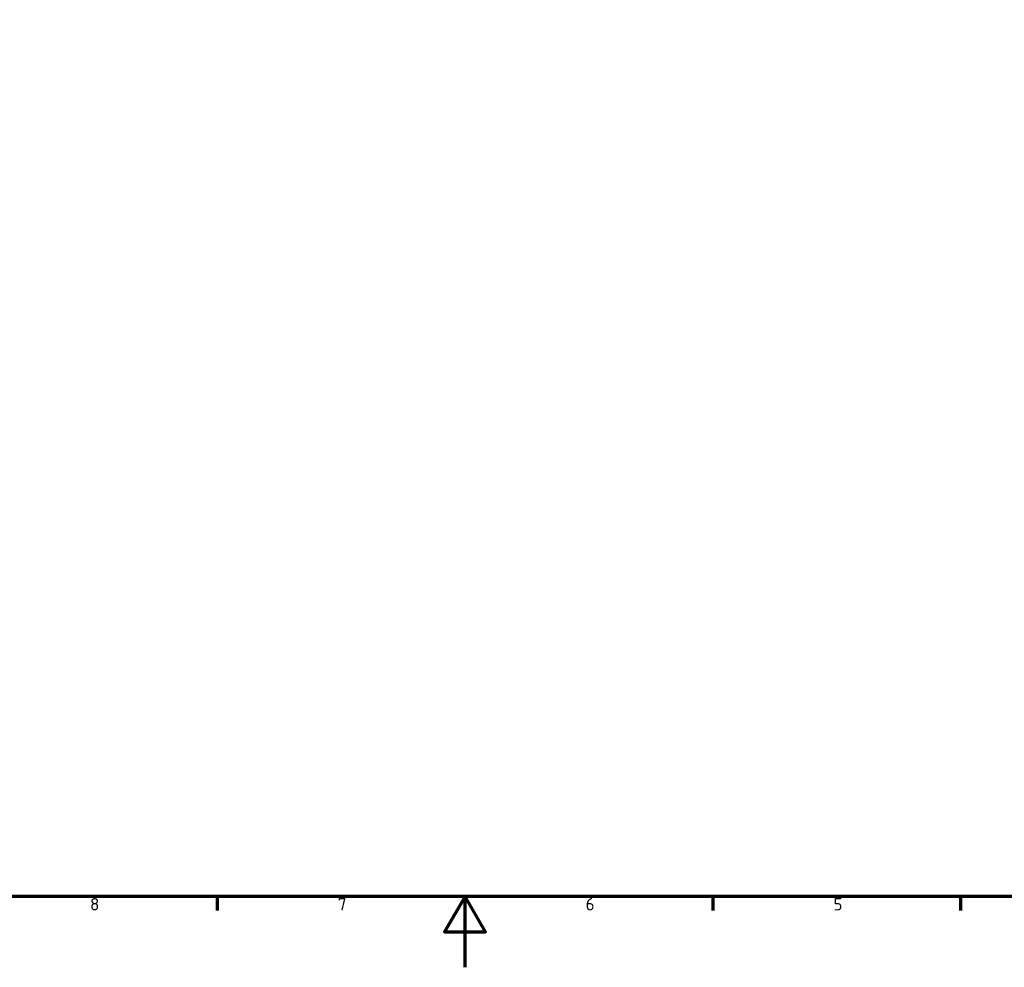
# Model space of a CAD drawing. Header units: millimetres. Extents: x 0 to 4584, y -120 to 1188.
# Tile 18 of 105: x 589 to 1146, y 0 to 536. Entities that reach past the tile are written whole.
import ezdxf

# ---------------------------------------------------------------- set-up
doc = ezdxf.new("R2010")
doc.units = ezdxf.units.MM
doc.header["$LTSCALE"] = 2
doc.layers.get('0').update_dxf_attribs({"lineweight": 25})
doc.layers.add('Rahmen (ISO)', color=7, linetype='Continuous', lineweight=70)
doc.styles.add('Notiztext (DIN)', font='isocpeur.ttf')

# ---------------------------------------------------------------- blocks, each defined once
blk = doc.blocks.new('Ränder Vorgaberahmen')
at = {"layer": 'Rahmen (ISO)'}
for p, q in [((350.42, 20), (350.42, 16.1)), ((490.58, 20), (490.58, 16.1)), ((560.67, 20), (560.67, 16.1))]:
    blk.add_line(p, q, dxfattribs=at)
at = {"layer": 'Rahmen (ISO)', "flags": 128}
for points in [[(20, 20), (20, 574), (821, 574), (821, 20), (20, 20)], [(420.5, 0), (420.5, 20), (414.73, 10), (426.27, 10), (420.5, 20)]]:
    blk.add_lwpolyline(points, dxfattribs=at)
at = {"layer": 'Rahmen (ISO)', "char_height": 3.5, "attachment_point": 7, "style": 'Notiztext (DIN)'}
for s, insert in [('8', (314.45, 16.1)), ('7', (384.53, 16.1)), ('6', (454.62, 16.1)), ('5', (524.7, 16.1))]:
    blk.add_mtext(s, dxfattribs=dict(at, insert=insert))

msp = doc.modelspace()

# ---------------------------------------------------------------- block references
at = {"xscale": 2, "yscale": 2, "zscale": 2}
msp.add_blockref('Ränder Vorgaberahmen', (0, 0), dxfattribs=at)

doc.saveas('drawing.dxf')
